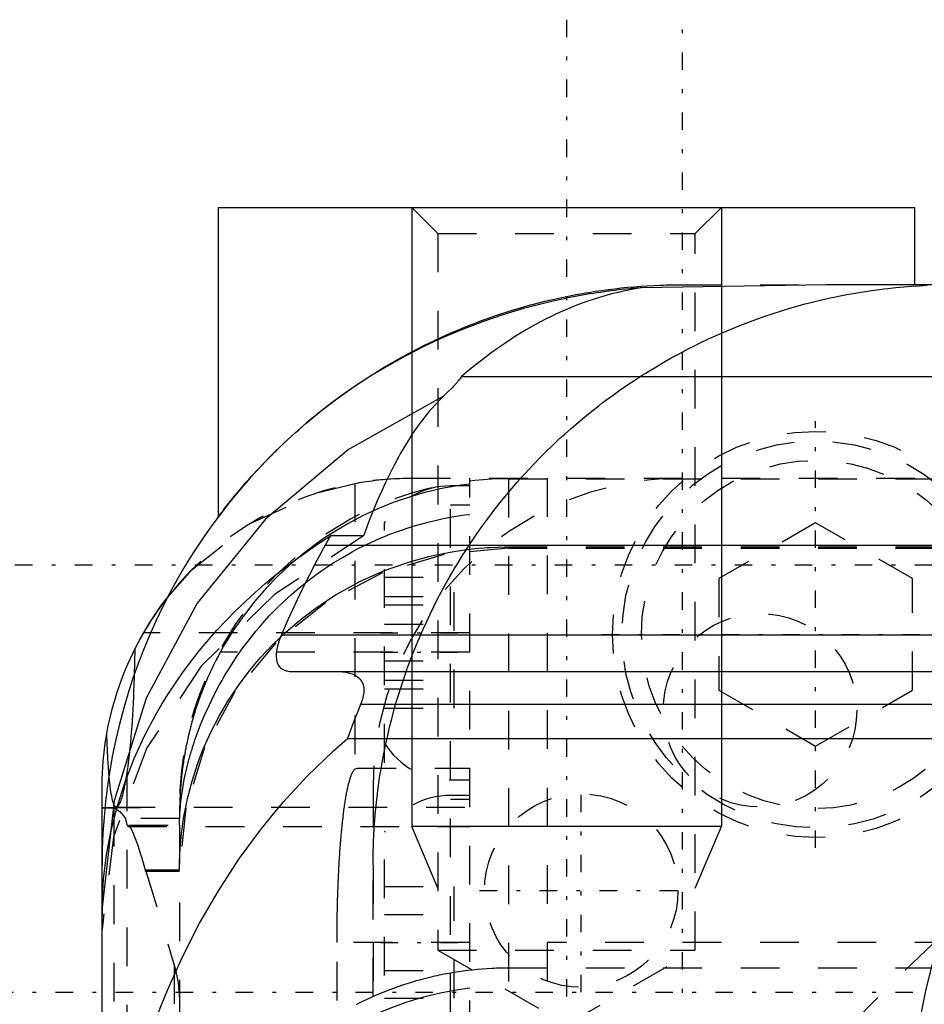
# Model space of a CAD drawing. Extents: x -128 to 128, y -5 to 816.
# Tile 17 of 24: x -59 to -36, y 716 to 742. Entities that reach past the tile are written whole.
import ezdxf

# ---------------------------------------------------------------- set-up
doc = ezdxf.new("R2010")
doc.units = 0
doc.linetypes.add('CENTER', pattern=[1.5, 0.45, -0.5, 0.05, -0.5])
doc.linetypes.add('DASHED', pattern=[2, 1, -1])
for name, color, linetype in [('AM_0', 7, 'CONTINUOUS'), ('AM_10', 7, 'CONTINUOUS'), ('AM_3', 7, 'DASHED'), ('AM_7', 7, 'CENTER')]:
    doc.layers.add(name, color=color, linetype=linetype)

msp = doc.modelspace()

# ---------------------------------------------------------------- linework, layer by layer
at = {"layer": 'AM_0', "color": 7, "linetype": 'CONTINUOUS'}
for p, q in [((-54, 737), (-54, 729)), ((-54, 737), (-36, 737)), ((-36, 735), (-36, 737)), ((-38.292, 735), (-43.05, 734.922)), ((-25.135, 735), (-38.292, 735)), ((-47.71, 732.63), (-28.466, 732.63)), ((-51.096, 728.506), (-51.233, 728.264)), ((-50.246, 728.506), (-51.096, 728.506)), ((-51.233, 728.264), (51.233, 728.264)), ((-52.368, 725.947), (52.368, 725.947)), ((-56.157, 725.574), (-56.17, 724.92)), ((-52.057, 725), (52.057, 725)), ((-50.319, 724.155), (50.319, 724.155)), ((-50.657, 723.271), (-31.856, 723.271)), ((-57, 718.717), (-57, 722)), ((-57, 600), (-57, 720))]:
    msp.add_line(p, q, dxfattribs=at)
msp.add_lwpolyline([(-48.176, 732.122), (-50.629, 730.745), (-52.776, 728.94), (-54.541, 726.772), (-55.861, 724.317), (-56.69, 721.662), (-56.998, 718.901)], dxfattribs=at)
for points in [[(-43.05, 734.922, 0), (-43.096, 734.919, 0), (-43.189, 734.911, 0), (-43.281, 734.903, 0), (-43.327, 734.899, 0), (-43.374, 734.894, 0), (-43.467, 734.885, 0), (-43.56, 734.875, 0), (-43.653, 734.864, 0), (-43.746, 734.853, 0), (-43.839, 734.842, 0), (-43.886, 734.836, 0), (-43.933, 734.83, 0), (-44.026, 734.817, 0), (-44.119, 734.803, 0), (-44.213, 734.79, 0), (-44.306, 734.775, 0), (-44.399, 734.76, 0), (-44.446, 734.752, 0), (-44.493, 734.744, 0), (-44.586, 734.728, 0), (-44.679, 734.711, 0), (-44.726, 734.703, 0), (-44.773, 734.694, 0), (-44.866, 734.676, 0), (-44.959, 734.658, 0), (-45.005, 734.648, 0), (-45.052, 734.639, 0), (-45.145, 734.619, 0), (-45.237, 734.599, 0), (-45.56, 734.524, 0), (-46.109, 734.381, 0), (-46.647, 734.219, 0), (-47.175, 734.039, 0), (-47.689, 733.844, 0), (-47.94, 733.74, 0), (-48.187, 733.633, 0), (-48.671, 733.409, 0), (-49.137, 733.172, 0), (-49.586, 732.924, 0), (-50.016, 732.667, 0), (-50.427, 732.401, 0), (-50.626, 732.266, 0), (-50.819, 732.13, 0), (-51.19, 731.853, 0), (-51.541, 731.574, 0), (-51.708, 731.435, 0)], [(-43.05, 734.922, 0), (-43.182, 734.902, 0), (-43.446, 734.853, 0), (-43.709, 734.794, 0), (-43.841, 734.761, 0), (-43.973, 734.725, 0), (-44.235, 734.647, 0), (-44.497, 734.559, 0), (-44.759, 734.46, 0), (-45.02, 734.353, 0), (-45.281, 734.235, 0), (-45.41, 734.172, 0), (-45.54, 734.107, 0), (-45.799, 733.97, 0), (-46.057, 733.823, 0), (-46.315, 733.666, 0), (-46.571, 733.5, 0), (-46.826, 733.323, 0), (-46.953, 733.232, 0), (-47.08, 733.137, 0), (-47.333, 732.942, 0), (-47.585, 732.736, 0), (-47.71, 732.63, 0)], [(-47.71, 732.63, 0), (-47.718, 732.618, 0), (-47.734, 732.595, 0), (-47.752, 732.571, 0), (-47.761, 732.558, 0), (-47.771, 732.546, 0), (-47.791, 732.521, 0), (-47.813, 732.495, 0), (-47.836, 732.468, 0), (-47.86, 732.441, 0), (-47.885, 732.413, 0), (-47.898, 732.399, 0), (-47.911, 732.385, 0), (-47.939, 732.356, 0), (-47.967, 732.327, 0), (-48.075, 732.219, 0), (-48.176, 732.122, 0)], [(-48.176, 732.122, 0), (-48.242, 732.058, 0), (-48.372, 731.925, 0), (-48.5, 731.782, 0), (-48.563, 731.708, 0), (-48.626, 731.631, 0), (-48.75, 731.471, 0), (-48.873, 731.303, 0), (-48.993, 731.125, 0), (-49.112, 730.94, 0), (-49.229, 730.745, 0), (-49.286, 730.645, 0), (-49.344, 730.543, 0), (-49.457, 730.333, 0), (-49.568, 730.114, 0), (-49.677, 729.888, 0), (-49.784, 729.654, 0), (-49.89, 729.412, 0), (-49.942, 729.289, 0), (-49.994, 729.163, 0), (-50.096, 728.906, 0), (-50.196, 728.642, 0), (-50.246, 728.506, 0)], [(-57, 718.717, 0), (-56.996, 719.016, 0), (-56.959, 719.632, 0), (-56.882, 720.262, 0), (-56.828, 720.58, 0), (-56.763, 720.898, 0), (-56.604, 721.531, 0), (-56.406, 722.151, 0), (-56.173, 722.752, 0), (-55.912, 723.324, 0), (-55.621, 723.877, 0), (-55.459, 724.156, 0), (-55.286, 724.436, 0), (-54.906, 724.993, 0), (-54.487, 725.541, 0), (-54.033, 726.07, 0), (-53.551, 726.574, 0), (-53.048, 727.046, 0), (-52.792, 727.269, 0), (-52.535, 727.482, 0), (-51.992, 727.9, 0), (-51.404, 728.309, 0), (-51.096, 728.506, 0)], [(-51.233, 728.264, 0), (-51.449, 727.874, 0), (-51.84, 727.111, 0), (-52.199, 726.339, 0), (-52.368, 725.947, 0)], [(-56.157, 725.574, 0), (-56.035, 725.809, 0), (-55.767, 726.268, 0), (-55.469, 726.707, 0), (-55.309, 726.919, 0)], [(-56.878, 723.391, 0), (-56.866, 723.459, 0), (-56.839, 723.597, 0), (-56.809, 723.739, 0), (-56.792, 723.81, 0), (-56.775, 723.883, 0), (-56.739, 724.028, 0), (-56.699, 724.175, 0), (-56.656, 724.322, 0), (-56.609, 724.47, 0), (-56.56, 724.617, 0), (-56.534, 724.69, 0), (-56.508, 724.763, 0), (-56.453, 724.908, 0), (-56.395, 725.051, 0), (-56.334, 725.196, 0), (-56.269, 725.342, 0), (-56.199, 725.488, 0), (-56.163, 725.562, 0), (-56.127, 725.635, 0), (-56.05, 725.781, 0), (-55.97, 725.927, 0), (-55.928, 726, 0)], [(-52.368, 725.947, 0), (-52.388, 725.898, 0), (-52.424, 725.803, 0), (-52.452, 725.711, 0), (-52.464, 725.667, 0), (-52.475, 725.624, 0), (-52.491, 725.541, 0), (-52.499, 725.463, 0), (-52.501, 725.39, 0), (-52.496, 725.323, 0), (-52.484, 725.263, 0), (-52.475, 725.235, 0), (-52.465, 725.209, 0), (-52.44, 725.161, 0), (-52.407, 725.119, 0), (-52.369, 725.084, 0), (-52.324, 725.056, 0), (-52.274, 725.033, 0), (-52.247, 725.024, 0), (-52.218, 725.017, 0), (-52.158, 725.006, 0), (-52.092, 725.001, 0), (-52.057, 725, 0)], [(-50.906, 725, 0), (-50.866, 724.999, 0), (-50.788, 724.995, 0), (-50.712, 724.986, 0), (-50.676, 724.98, 0), (-50.64, 724.972, 0), (-50.572, 724.954, 0), (-50.508, 724.93, 0), (-50.45, 724.9, 0), (-50.397, 724.865, 0), (-50.35, 724.824, 0), (-50.33, 724.801, 0), (-50.327, 724.797, 0), (-50.32, 724.789, 0), (-50.314, 724.781, 0), (-50.311, 724.777, 0), (-50.308, 724.773, 0), (-50.303, 724.764, 0), (-50.297, 724.756, 0), (-50.292, 724.747, 0), (-50.287, 724.738, 0), (-50.282, 724.729, 0), (-50.28, 724.724, 0), (-50.277, 724.72, 0), (-50.273, 724.71, 0), (-50.269, 724.701, 0), (-50.265, 724.691, 0), (-50.261, 724.681, 0), (-50.258, 724.671, 0), (-50.256, 724.665, 0), (-50.255, 724.66, 0), (-50.252, 724.65, 0), (-50.249, 724.639, 0), (-50.246, 724.628, 0), (-50.244, 724.617, 0), (-50.242, 724.606, 0), (-50.241, 724.6, 0), (-50.24, 724.595, 0), (-50.239, 724.583, 0), (-50.238, 724.571, 0), (-50.237, 724.56, 0), (-50.236, 724.548, 0), (-50.236, 724.535, 0), (-50.235, 724.529, 0), (-50.235, 724.523, 0), (-50.235, 724.511, 0), (-50.236, 724.498, 0), (-50.236, 724.486, 0), (-50.237, 724.473, 0), (-50.238, 724.46, 0), (-50.239, 724.453, 0), (-50.24, 724.447, 0), (-50.241, 724.434, 0), (-50.243, 724.421, 0), (-50.244, 724.414, 0), (-50.245, 724.407, 0), (-50.247, 724.394, 0), (-50.25, 724.38, 0), (-50.251, 724.373, 0), (-50.253, 724.366, 0), (-50.256, 724.353, 0), (-50.259, 724.339, 0), (-50.262, 724.325, 0), (-50.266, 724.31, 0), (-50.27, 724.296, 0), (-50.272, 724.289, 0), (-50.274, 724.282, 0), (-50.279, 724.267, 0), (-50.283, 724.253, 0), (-50.288, 724.238, 0), (-50.293, 724.223, 0), (-50.299, 724.208, 0), (-50.302, 724.2, 0), (-50.304, 724.193, 0), (-50.31, 724.178, 0), (-50.316, 724.162, 0), (-50.319, 724.155, 0)], [(-50.319, 724.155, 0), (-50.378, 724.009, 0), (-50.493, 723.715, 0), (-50.604, 723.419, 0), (-50.657, 723.271, 0)], [(-57, 722, 0), (-56.997, 722.223, 0), (-56.971, 722.682, 0), (-56.917, 723.153, 0), (-56.878, 723.391, 0)], [(-57, 708.012, 0), (-56.996, 708.463, 0), (-56.962, 709.391, 0), (-56.89, 710.341, 0), (-56.84, 710.822, 0), (-56.779, 711.304, 0), (-56.627, 712.267, 0), (-56.434, 713.22, 0), (-56.203, 714.153, 0), (-55.938, 715.055, 0), (-55.642, 715.917, 0), (-55.481, 716.34, 0), (-55.307, 716.768, 0), (-54.919, 717.632, 0), (-54.48, 718.494, 0), (-53.992, 719.337, 0), (-53.463, 720.149, 0), (-52.9, 720.917, 0), (-52.609, 721.281, 0), (-52.313, 721.63, 0), (-51.698, 722.298, 0), (-51.019, 722.953, 0), (-50.657, 723.271, 0)], [(-56.819, 722.32, 0), (-56.821, 722.345, 0), (-56.825, 722.396, 0), (-56.829, 722.448, 0), (-56.831, 722.474, 0), (-56.833, 722.501, 0), (-56.837, 722.555, 0), (-56.841, 722.61, 0), (-56.844, 722.666, 0), (-56.848, 722.723, 0), (-56.851, 722.781, 0), (-56.853, 722.81, 0), (-56.854, 722.839, 0), (-56.857, 722.899, 0), (-56.86, 722.96, 0), (-56.863, 723.023, 0), (-56.866, 723.087, 0), (-56.869, 723.152, 0), (-56.87, 723.185, 0), (-56.872, 723.219, 0), (-56.874, 723.286, 0), (-56.877, 723.356, 0), (-56.878, 723.391, 0)], [(-31.856, 723.271, 0), (-32.07, 723.081, 0), (-32.484, 722.687, 0), (-32.878, 722.274, 0), (-33.068, 722.06, 0), (-33.252, 721.842, 0), (-33.605, 721.393, 0), (-33.937, 720.928, 0), (-34.246, 720.447, 0), (-34.531, 719.952, 0), (-34.793, 719.445, 0), (-34.915, 719.186, 0), (-35.031, 718.925, 0), (-35.243, 718.395, 0), (-35.43, 717.855, 0), (-35.591, 717.307, 0), (-35.726, 716.751, 0), (-35.834, 716.19, 0), (-35.878, 715.908, 0), (-35.915, 715.625, 0), (-35.969, 715.056, 0), (-35.997, 714.486, 0), (-36, 714.2, 0)]]:
    msp.add_polyline3d(points, dxfattribs=at)
for centre, radius, start, end in [((-42, 720), 15, 130.3318, 180), ((-49, 722), 8, 142.0546, 150)]:
    msp.add_arc(centre, radius, start, end, dxfattribs=at)
at = {"layer": 'AM_10', "color": 7, "linetype": 'CONTINUOUS'}
for p, q in [((-49, 737), (-49, 721)), ((-41, 737), (-41, 721)), ((-41, 721), (-49, 721)), ((-48.324, 719.4), (-49, 721)), ((-41.677, 719.4), (-41, 721))]:
    msp.add_line(p, q, dxfattribs=at)
at = {"layer": 'AM_3', "color": 6, "linetype": 'DASHED'}
for p, q in [((-49, 737), (-48.324, 736.323)), ((-41.677, 736.323), (-41, 737)), ((-48.324, 736.323), (-48.324, 717.8)), ((-48.324, 736.323), (-41.677, 736.323)), ((-41.677, 717.8), (-41.677, 736.323)), ((-42, 735), (-38.292, 735)), ((-49, 730), (49, 730)), ((-47.5, 707.5), (-47.5, 730)), ((-46.5, 729.986), (46.5, 729.986)), ((-46.5, 729.986), (-46.5, 630.014)), ((-45.5, 730), (-45.5, 630)), ((-50.468, 729.864), (-50.468, 722.479)), ((-47.5, 729.8), (-48, 729.8)), ((-48, 708.2), (-48, 729.8)), ((-47.5, 729.3), (-48, 729.3)), ((-49.7, 722.646), (-49.7, 728.854)), ((-38.565, 728.847), (-41.065, 727.403)), ((-36.065, 727.403), (-38.565, 728.847)), ((-49.7, 728.494), (-49.564, 728.549)), ((-46.5, 728.223), (-35.5, 728.223)), ((-46.5, 728.19), (-35.5, 728.19)), ((-49.7, 727.443), (-47.9, 727.443)), ((-47.9, 724.057), (-47.9, 727.443)), ((-41.065, 727.403), (-41.065, 724.517)), ((-36.065, 724.517), (-36.065, 727.403)), ((-49.7, 726.943), (-47.9, 726.943)), ((-49.7, 726.722), (-47.9, 726.722)), ((-49.7, 726.222), (-47.9, 726.222)), ((-47.5, 726), (-55.928, 726)), ((-47.5, 725.5), (-53.947, 725.5)), ((-49.7, 725.278), (-47.9, 725.278)), ((-49.7, 724.778), (-47.9, 724.778)), ((-49.7, 724.557), (-47.9, 724.557)), ((-41.065, 724.517), (-38.565, 723.073)), ((-38.565, 723.073), (-36.065, 724.517)), ((-49.7, 724.057), (-47.9, 724.057)), ((-56.361, 722.39), (-56.396, 722.179)), ((-56.361, 722.39), (-56.361, 637.61)), ((-50.399, 722.5), (-47.5, 722.5)), ((-50, 722), (-50, 638)), ((-48, 722.2), (-47.5, 722.2)), ((-47.5, 721.8), (-48, 721.8)), ((-56.63, 721.5), (-47.5, 721.5)), ((-48, 721.7), (-47.5, 721.7)), ((-57, 721.486), (-55, 721.486)), ((-57, 721.476), (-56.696, 721.476)), ((-56.696, 721.476), (-56.696, 638.524)), ((-55, 721.486), (-55, 721.202)), ((-55, 721.202), (-56.394, 721.202)), ((-56.324, 721), (-47.5, 721)), ((-56.296, 721.032), (-55, 721.032)), ((-55, 721.032), (-55, 638.968)), ((-49.7, 715.146), (-49.7, 720.854)), ((-50, 712.59), (-50, 720)), ((-55.875, 719.846), (-55.874, 719.878)), ((-55.875, 719.846), (-55, 719.846)), ((-55.874, 719.878), (-55, 719.878)), ((-55.874, 719.878), (-55.137, 717.414)), ((-49.7, 719.443), (-47.9, 719.443)), ((-47.9, 716.557), (-47.9, 719.443)), ((-56.998, 718.901), (-57, 718.678)), ((-49.7, 718.722), (-47.9, 718.722)), ((-50.93, 712.5), (-50.93, 718)), ((-47.5, 718), (-50.93, 718)), ((-31, 718), (-45.5, 718)), ((-48.324, 717.8), (-41.677, 717.8)), ((-48.324, 717.8), (-45, 715.881)), ((-45, 715.881), (-41.677, 717.8)), ((-55.137, 717.414), (-55.137, 642.586)), ((-49.7, 717.278), (-47.9, 717.278)), ((-46.5, 717.346), (-35.5, 717.346)), ((-49.7, 716.557), (-47.9, 716.557))]:
    msp.add_line(p, q, dxfattribs=at)
for points in [[(-50.246, 728.506), (-52.547, 726.993), (-54.437, 725.142), (-55.842, 723.026), (-56.708, 720.727), (-57, 718.335)], [(-46.5, 728.19), (-48.158, 728.029), (-49.753, 727.555), (-51.222, 726.783), (-52.51, 725.746), (-53.567, 724.481), (-54.353, 723.039), (-54.837, 721.474), (-55, 719.846)]]:
    msp.add_lwpolyline(points, dxfattribs=at)
for points in [[(-54, 729, 0), (-54, 729.001, 0), (-53.997, 729.005, 0), (-53.991, 729.013, 0), (-53.986, 729.018, 0), (-53.982, 729.025, 0), (-53.969, 729.041, 0), (-53.955, 729.06, 0), (-53.937, 729.084, 0), (-53.916, 729.111, 0), (-53.892, 729.142, 0), (-53.879, 729.159, 0), (-53.865, 729.177, 0), (-53.836, 729.215, 0), (-53.804, 729.256, 0), (-53.769, 729.3, 0), (-53.731, 729.348, 0), (-53.691, 729.399, 0), (-53.669, 729.425, 0), (-53.647, 729.452, 0), (-53.602, 729.508, 0), (-53.553, 729.567, 0), (-53.528, 729.597, 0), (-53.502, 729.628, 0), (-53.449, 729.691, 0), (-53.393, 729.757, 0), (-53.364, 729.791, 0), (-53.335, 729.825, 0), (-53.274, 729.895, 0), (-53.211, 729.966, 0), (-53.145, 730.039, 0), (-53.078, 730.114, 0), (-53.008, 730.19, 0), (-52.972, 730.228, 0), (-52.935, 730.267, 0), (-52.861, 730.346, 0), (-52.785, 730.425, 0), (-52.706, 730.506, 0), (-52.626, 730.587, 0), (-52.544, 730.669, 0), (-52.502, 730.71, 0), (-52.46, 730.751, 0), (-52.374, 730.834, 0), (-52.286, 730.918, 0), (-52.197, 731.001, 0), (-52.106, 731.085, 0), (-52.014, 731.168, 0), (-51.967, 731.21, 0), (-51.92, 731.252, 0), (-51.825, 731.335, 0), (-51.728, 731.418, 0), (-51.631, 731.5, 0), (-51.532, 731.582, 0), (-51.432, 731.664, 0), (-51.381, 731.704, 0), (-51.33, 731.745, 0), (-51.225, 731.828, 0), (-51.119, 731.91, 0), (-51.01, 731.993, 0), (-50.898, 732.076, 0), (-50.785, 732.158, 0), (-50.727, 732.2, 0), (-50.669, 732.241, 0), (-50.551, 732.324, 0), (-50.431, 732.406, 0), (-50.37, 732.448, 0), (-50.309, 732.489, 0), (-50.184, 732.571, 0), (-50.058, 732.652, 0), (-49.994, 732.692, 0), (-49.929, 732.733, 0), (-49.799, 732.813, 0), (-49.667, 732.893, 0), (-49.532, 732.972, 0), (-49.396, 733.05, 0), (-49.259, 733.127, 0), (-49.189, 733.165, 0), (-49.119, 733.203, 0), (-48.978, 733.278, 0), (-48.835, 733.352, 0), (-48.69, 733.425, 0), (-48.544, 733.497, 0), (-48.397, 733.568, 0), (-48.322, 733.602, 0), (-48.248, 733.637, 0), (-48.097, 733.705, 0), (-47.946, 733.771, 0), (-47.793, 733.836, 0), (-47.639, 733.9, 0), (-47.484, 733.962, 0), (-47.406, 733.992, 0), (-47.327, 734.022, 0), (-47.17, 734.081, 0), (-47.012, 734.138, 0), (-46.853, 734.193, 0), (-46.694, 734.247, 0), (-46.534, 734.299, 0), (-46.453, 734.324, 0), (-46.373, 734.348, 0), (-46.211, 734.397, 0), (-46.05, 734.443, 0), (-45.888, 734.487, 0), (-45.726, 734.53, 0), (-45.563, 734.571, 0), (-45.482, 734.59, 0), (-45.401, 734.609, 0), (-45.239, 734.646, 0), (-45.077, 734.681, 0), (-44.996, 734.698, 0), (-44.915, 734.714, 0), (-44.752, 734.745, 0), (-44.587, 734.775, 0), (-44.505, 734.789, 0), (-44.422, 734.803, 0), (-44.256, 734.829, 0), (-44.09, 734.854, 0), (-43.922, 734.876, 0), (-43.755, 734.897, 0), (-43.587, 734.916, 0), (-43.503, 734.925, 0), (-43.419, 734.933, 0), (-43.25, 734.948, 0), (-43.082, 734.961, 0), (-42.914, 734.972, 0), (-42.747, 734.981, 0), (-42.58, 734.989, 0), (-42.496, 734.992, 0), (-42.413, 734.994, 0), (-42.247, 734.998, 0), (-42.082, 735, 0), (-42, 735, 0)], [(-50, 720, 0), (-50, 720.106, 0), (-49.997, 720.32, 0), (-49.991, 720.534, 0), (-49.986, 720.641, 0), (-49.981, 720.748, 0), (-49.969, 720.964, 0), (-49.954, 721.18, 0), (-49.935, 721.396, 0), (-49.913, 721.613, 0), (-49.888, 721.83, 0), (-49.874, 721.939, 0), (-49.86, 722.048, 0), (-49.828, 722.265, 0), (-49.793, 722.482, 0), (-49.755, 722.699, 0), (-49.714, 722.916, 0), (-49.669, 723.132, 0), (-49.646, 723.241, 0), (-49.621, 723.349, 0), (-49.57, 723.564, 0), (-49.516, 723.779, 0), (-49.488, 723.886, 0), (-49.459, 723.993, 0), (-49.398, 724.207, 0), (-49.334, 724.42, 0), (-49.301, 724.526, 0), (-49.267, 724.631, 0), (-49.197, 724.842, 0), (-49.124, 725.052, 0), (-49.047, 725.26, 0), (-48.968, 725.467, 0), (-48.886, 725.673, 0), (-48.844, 725.775, 0), (-48.801, 725.877, 0), (-48.712, 726.08, 0), (-48.621, 726.282, 0), (-48.527, 726.482, 0), (-48.43, 726.68, 0), (-48.331, 726.877, 0), (-48.28, 726.974, 0), (-48.229, 727.071, 0), (-48.124, 727.264, 0), (-48.016, 727.455, 0), (-47.906, 727.644, 0), (-47.793, 727.831, 0), (-47.678, 728.016, 0), (-47.62, 728.108, 0), (-47.561, 728.199, 0), (-47.441, 728.379, 0), (-47.319, 728.558, 0), (-47.195, 728.733, 0), (-47.069, 728.907, 0), (-46.941, 729.078, 0), (-46.876, 729.162, 0), (-46.811, 729.246, 0), (-46.679, 729.412, 0), (-46.546, 729.576, 0), (-46.411, 729.737, 0), (-46.274, 729.895, 0), (-46.134, 730.051, 0), (-46.063, 730.13, 0), (-45.991, 730.208, 0), (-45.843, 730.365, 0), (-45.691, 730.522, 0), (-45.613, 730.6, 0), (-45.535, 730.678, 0), (-45.375, 730.833, 0), (-45.212, 730.987, 0), (-45.129, 731.064, 0), (-45.045, 731.14, 0), (-44.875, 731.291, 0), (-44.702, 731.44, 0), (-44.526, 731.587, 0), (-44.348, 731.731, 0), (-44.167, 731.873, 0), (-44.076, 731.943, 0), (-43.984, 732.012, 0), (-43.799, 732.148, 0), (-43.613, 732.281, 0), (-43.426, 732.41, 0), (-43.238, 732.536, 0), (-43.049, 732.658, 0), (-42.954, 732.717, 0), (-42.859, 732.776, 0), (-42.67, 732.89, 0), (-42.482, 733.001, 0), (-42.294, 733.107, 0), (-42.107, 733.209, 0), (-41.918, 733.309, 0), (-41.823, 733.359, 0), (-41.726, 733.407, 0), (-41.532, 733.503, 0), (-41.335, 733.597, 0), (-41.135, 733.688, 0), (-40.934, 733.777, 0), (-40.73, 733.863, 0), (-40.627, 733.904, 0), (-40.524, 733.946, 0), (-40.317, 734.026, 0), (-40.108, 734.104, 0), (-39.898, 734.178, 0), (-39.686, 734.249, 0), (-39.474, 734.317, 0), (-39.367, 734.35, 0), (-39.26, 734.382, 0), (-39.046, 734.444, 0), (-38.832, 734.502, 0), (-38.725, 734.53, 0), (-38.617, 734.557, 0), (-38.403, 734.609, 0), (-38.188, 734.657, 0), (-38.081, 734.68, 0), (-37.973, 734.702, 0), (-37.759, 734.744, 0), (-37.546, 734.782, 0), (-37.333, 734.817, 0), (-37.121, 734.849, 0), (-36.911, 734.878, 0), (-36.806, 734.891, 0), (-36.701, 734.903, 0), (-36.494, 734.925, 0), (-36.287, 734.945, 0), (-36.083, 734.961, 0), (-35.881, 734.974, 0), (-35.681, 734.985, 0)], [(-50.468, 729.864, 0), (-50.457, 729.866, 0), (-50.428, 729.872, 0), (-50.392, 729.878, 0), (-50.371, 729.882, 0), (-50.349, 729.886, 0), (-50.298, 729.894, 0), (-50.24, 729.903, 0), (-50.175, 729.913, 0), (-50.102, 729.924, 0), (-50.024, 729.934, 0), (-49.982, 729.94, 0), (-49.938, 729.945, 0), (-49.847, 729.955, 0), (-49.75, 729.965, 0), (-49.648, 729.974, 0), (-49.542, 729.982, 0), (-49.431, 729.988, 0), (-49.374, 729.991, 0), (-49.316, 729.994, 0), (-49.195, 729.998, 0), (-49.067, 730, 0), (-49, 730, 0)], [(-55.309, 726.919, 0), (-54.671, 727.643, 0), (-53.158, 728.835, 0), (-51.404, 729.63, 0), (-50.468, 729.864, 0)], [(-47.5, 729.847, 0), (-47.726, 729.817, 0), (-48.178, 729.739, 0), (-48.624, 729.636, 0), (-48.844, 729.576, 0), (-49.06, 729.511, 0), (-49.477, 729.367, 0), (-49.873, 729.208, 0), (-50.269, 729.024, 0), (-50.666, 728.814, 0), (-51.058, 728.58, 0), (-51.25, 728.454, 0), (-51.439, 728.323, 0), (-51.803, 728.048, 0), (-52.145, 727.759, 0), (-52.461, 727.463, 0), (-52.759, 727.155, 0), (-53.05, 726.82, 0), (-53.192, 726.644, 0), (-53.33, 726.463, 0), (-53.593, 726.087, 0), (-53.835, 725.698, 0), (-53.947, 725.5, 0)], [(-49.564, 728.549, 0), (-49.368, 728.622, 0), (-48.961, 728.758, 0), (-48.539, 728.875, 0), (-48.324, 728.925, 0)], [(-48.324, 728.925, 0), (-48.187, 728.954, 0), (-47.912, 729.006, 0), (-47.637, 729.048, 0), (-47.5, 729.065, 0)], [(-53.44, 725.5, 0), (-53.359, 725.613, 0), (-53.194, 725.834, 0), (-53.023, 726.047, 0), (-52.936, 726.151, 0), (-52.848, 726.252, 0), (-52.67, 726.447, 0), (-52.49, 726.633, 0), (-52.305, 726.813, 0), (-52.109, 726.992, 0), (-51.904, 727.168, 0), (-51.799, 727.254, 0), (-51.691, 727.34, 0), (-51.47, 727.506, 0), (-51.243, 727.665, 0), (-51.011, 727.817, 0), (-50.775, 727.961, 0), (-50.536, 728.097, 0), (-50.416, 728.161, 0), (-50.296, 728.222, 0), (-50.056, 728.338, 0), (-49.818, 728.445, 0), (-49.7, 728.494, 0)], [(-48.324, 728.029, 0), (-48.187, 728.057, 0), (-47.913, 728.107, 0), (-47.638, 728.148, 0), (-47.5, 728.166, 0)], [(-47.5, 728.166, 0), (-47.425, 728.174, 0), (-47.274, 728.189, 0), (-47.124, 728.201, 0), (-47.048, 728.206, 0)], [(-47.048, 728.206, 0), (-46.957, 728.211, 0), (-46.774, 728.219, 0), (-46.591, 728.223, 0), (-46.5, 728.223, 0)], [(-49.7, 727.61, 0), (-49.476, 727.695, 0), (-49.021, 727.848, 0), (-48.558, 727.975, 0), (-48.324, 728.029, 0)], [(-54.838, 721.5, 0), (-54.789, 721.724, 0), (-54.674, 722.169, 0), (-54.533, 722.606, 0), (-54.454, 722.822, 0), (-54.368, 723.035, 0), (-54.18, 723.455, 0), (-53.968, 723.863, 0), (-53.734, 724.26, 0), (-53.478, 724.644, 0), (-53.201, 725.013, 0), (-53.055, 725.192, 0), (-52.903, 725.366, 0), (-52.587, 725.703, 0), (-52.252, 726.023, 0), (-51.899, 726.324, 0), (-51.53, 726.605, 0), (-51.146, 726.866, 0), (-50.949, 726.989, 0), (-50.748, 727.106, 0), (-50.338, 727.325, 0), (-49.915, 727.52, 0), (-49.7, 727.61, 0)], [(-53.947, 725.5, 0), (-53.96, 725.476, 0), (-53.986, 725.428, 0), (-54.012, 725.38, 0), (-54.025, 725.355, 0), (-54.037, 725.331, 0), (-54.062, 725.283, 0), (-54.087, 725.234, 0), (-54.111, 725.185, 0), (-54.136, 725.136, 0), (-54.159, 725.087, 0), (-54.171, 725.063, 0), (-54.183, 725.038, 0), (-54.206, 724.989, 0), (-54.228, 724.939, 0), (-54.251, 724.89, 0), (-54.273, 724.84, 0), (-54.294, 724.79, 0), (-54.305, 724.766, 0), (-54.315, 724.741, 0), (-54.336, 724.691, 0), (-54.357, 724.641, 0), (-54.367, 724.616, 0), (-54.377, 724.591, 0), (-54.397, 724.542, 0), (-54.416, 724.492, 0), (-54.426, 724.467, 0), (-54.435, 724.442, 0), (-54.454, 724.392, 0), (-54.472, 724.343, 0), (-54.49, 724.293, 0), (-54.508, 724.243, 0), (-54.525, 724.194, 0), (-54.534, 724.169, 0), (-54.542, 724.144, 0), (-54.559, 724.095, 0), (-54.575, 724.045, 0), (-54.591, 723.996, 0), (-54.606, 723.946, 0), (-54.621, 723.897, 0), (-54.629, 723.873, 0), (-54.636, 723.848, 0), (-54.65, 723.799, 0), (-54.664, 723.751, 0), (-54.678, 723.702, 0), (-54.691, 723.654, 0), (-54.704, 723.606, 0), (-54.71, 723.582, 0), (-54.716, 723.558, 0), (-54.728, 723.511, 0), (-54.74, 723.463, 0), (-54.752, 723.416, 0), (-54.763, 723.369, 0), (-54.774, 723.323, 0), (-54.779, 723.299, 0), (-54.784, 723.276, 0), (-54.794, 723.23, 0), (-54.804, 723.184, 0), (-54.814, 723.139, 0), (-54.823, 723.094, 0), (-54.832, 723.049, 0), (-54.836, 723.026, 0), (-54.84, 723.004, 0), (-54.849, 722.96, 0), (-54.857, 722.916, 0), (-54.86, 722.894, 0), (-54.864, 722.872, 0), (-54.872, 722.828, 0), (-54.879, 722.785, 0), (-54.882, 722.764, 0), (-54.886, 722.743, 0), (-54.892, 722.7, 0), (-54.899, 722.658, 0), (-54.905, 722.616, 0), (-54.911, 722.575, 0), (-54.916, 722.534, 0), (-54.919, 722.513, 0), (-54.922, 722.493, 0), (-54.927, 722.453, 0), (-54.932, 722.413, 0), (-54.936, 722.374, 0), (-54.941, 722.335, 0), (-54.945, 722.297, 0), (-54.947, 722.278, 0), (-54.949, 722.259, 0), (-54.953, 722.221, 0), (-54.956, 722.184, 0), (-54.96, 722.148, 0), (-54.963, 722.112, 0), (-54.966, 722.076, 0), (-54.967, 722.059, 0), (-54.969, 722.041, 0), (-54.971, 722.007, 0), (-54.974, 721.973, 0), (-54.976, 721.939, 0), (-54.979, 721.906, 0), (-54.981, 721.874, 0), (-54.982, 721.858, 0), (-54.982, 721.842, 0), (-54.984, 721.811, 0), (-54.986, 721.78, 0), (-54.987, 721.749, 0), (-54.989, 721.72, 0), (-54.99, 721.69, 0), (-54.991, 721.676, 0), (-54.991, 721.662, 0), (-54.992, 721.633, 0), (-54.993, 721.606, 0), (-54.994, 721.592, 0), (-54.994, 721.579, 0), (-54.995, 721.552, 0), (-54.996, 721.526, 0), (-54.996, 721.514, 0), (-54.997, 721.501, 0), (-54.997, 721.476, 0), (-54.998, 721.452, 0), (-54.998, 721.429, 0), (-54.998, 721.406, 0), (-54.999, 721.383, 0), (-54.999, 721.372, 0), (-54.999, 721.362, 0), (-54.999, 721.34, 0), (-55, 721.32, 0), (-55, 721.3, 0), (-55, 721.281, 0), (-55, 721.262, 0), (-55, 721.253, 0), (-55, 721.244, 0), (-55, 721.227, 0), (-55, 721.21, 0), (-55, 721.202, 0)], [(-54.977, 721.496, 0), (-54.97, 721.565, 0), (-54.954, 721.714, 0), (-54.931, 721.879, 0), (-54.917, 721.967, 0), (-54.902, 722.058, 0), (-54.866, 722.251, 0), (-54.841, 722.369, 0), (-54.833, 722.403, 0), (-54.826, 722.438, 0), (-54.822, 722.455, 0), (-54.818, 722.473, 0), (-54.809, 722.508, 0), (-54.801, 722.544, 0), (-54.792, 722.58, 0), (-54.783, 722.616, 0), (-54.773, 722.653, 0), (-54.768, 722.671, 0), (-54.764, 722.69, 0), (-54.754, 722.727, 0), (-54.743, 722.764, 0), (-54.733, 722.802, 0), (-54.722, 722.84, 0), (-54.711, 722.879, 0), (-54.705, 722.898, 0), (-54.7, 722.917, 0), (-54.688, 722.956, 0), (-54.676, 722.995, 0), (-54.664, 723.035, 0), (-54.652, 723.074, 0), (-54.639, 723.114, 0), (-54.632, 723.134, 0), (-54.626, 723.154, 0), (-54.613, 723.194, 0), (-54.599, 723.234, 0), (-54.592, 723.254, 0), (-54.549, 723.376, 0), (-54.456, 723.623, 0), (-54.352, 723.874, 0), (-54.237, 724.128, 0), (-54.113, 724.382, 0), (-53.979, 724.635, 0), (-53.908, 724.761, 0), (-53.835, 724.887, 0), (-53.683, 725.135, 0), (-53.523, 725.379, 0), (-53.44, 725.5, 0)], [(-56.17, 724.92, 0), (-56.172, 724.836, 0), (-56.178, 724.671, 0), (-56.184, 724.507, 0), (-56.187, 724.426, 0), (-56.191, 724.346, 0), (-56.198, 724.187, 0), (-56.207, 724.031, 0), (-56.215, 723.878, 0), (-56.225, 723.728, 0), (-56.235, 723.581, 0), (-56.241, 723.509, 0), (-56.246, 723.437, 0), (-56.257, 723.298, 0), (-56.269, 723.162, 0), (-56.282, 723.031, 0), (-56.295, 722.904, 0), (-56.309, 722.781, 0), (-56.316, 722.721, 0), (-56.323, 722.663, 0), (-56.338, 722.55, 0), (-56.353, 722.442, 0), (-56.361, 722.39, 0)], [(-56.63, 721.5, 0), (-56.636, 721.501, 0), (-56.648, 721.505, 0), (-56.661, 721.515, 0), (-56.667, 721.522, 0), (-56.673, 721.53, 0), (-56.685, 721.55, 0), (-56.697, 721.575, 0), (-56.709, 721.606, 0), (-56.72, 721.642, 0), (-56.731, 721.683, 0), (-56.736, 721.706, 0), (-56.742, 721.729, 0), (-56.752, 721.781, 0), (-56.762, 721.837, 0), (-56.772, 721.899, 0), (-56.782, 721.965, 0), (-56.791, 722.037, 0), (-56.795, 722.074, 0), (-56.799, 722.112, 0), (-56.808, 722.192, 0), (-56.815, 722.277, 0), (-56.819, 722.32, 0)], [(-50.93, 718, 0), (-50.93, 718.031, 0), (-50.93, 718.092, 0), (-50.929, 718.153, 0), (-50.929, 718.184, 0), (-50.929, 718.215, 0), (-50.929, 718.276, 0), (-50.928, 718.337, 0), (-50.928, 718.399, 0), (-50.927, 718.46, 0), (-50.926, 718.521, 0), (-50.926, 718.551, 0), (-50.925, 718.582, 0), (-50.924, 718.643, 0), (-50.923, 718.703, 0), (-50.922, 718.764, 0), (-50.921, 718.824, 0), (-50.92, 718.885, 0), (-50.919, 718.915, 0), (-50.918, 718.945, 0), (-50.917, 719.005, 0), (-50.915, 719.064, 0), (-50.914, 719.094, 0), (-50.914, 719.124, 0), (-50.912, 719.183, 0), (-50.91, 719.243, 0), (-50.909, 719.272, 0), (-50.908, 719.301, 0), (-50.906, 719.36, 0), (-50.904, 719.419, 0), (-50.901, 719.477, 0), (-50.899, 719.535, 0), (-50.897, 719.592, 0), (-50.895, 719.621, 0), (-50.894, 719.649, 0), (-50.892, 719.706, 0), (-50.889, 719.763, 0), (-50.886, 719.819, 0), (-50.883, 719.875, 0), (-50.88, 719.931, 0), (-50.879, 719.959, 0), (-50.877, 719.986, 0), (-50.874, 720.041, 0), (-50.871, 720.096, 0), (-50.868, 720.15, 0), (-50.864, 720.204, 0), (-50.861, 720.257, 0), (-50.859, 720.284, 0), (-50.857, 720.31, 0), (-50.854, 720.362, 0), (-50.85, 720.414, 0), (-50.846, 720.466, 0), (-50.842, 720.517, 0), (-50.838, 720.568, 0), (-50.836, 720.593, 0), (-50.834, 720.618, 0), (-50.83, 720.668, 0), (-50.826, 720.717, 0), (-50.822, 720.766, 0), (-50.817, 720.814, 0), (-50.813, 720.861, 0), (-50.811, 720.885, 0), (-50.809, 720.909, 0), (-50.804, 720.955, 0), (-50.799, 721.001, 0), (-50.797, 721.024, 0), (-50.795, 721.047, 0), (-50.79, 721.092, 0), (-50.785, 721.136, 0), (-50.783, 721.158, 0), (-50.78, 721.18, 0), (-50.775, 721.223, 0), (-50.77, 721.265, 0), (-50.765, 721.307, 0), (-50.76, 721.349, 0), (-50.755, 721.389, 0), (-50.752, 721.41, 0), (-50.75, 721.429, 0), (-50.744, 721.469, 0), (-50.739, 721.508, 0), (-50.733, 721.546, 0), (-50.728, 721.583, 0), (-50.722, 721.62, 0), (-50.719, 721.638, 0), (-50.717, 721.656, 0), (-50.711, 721.692, 0), (-50.705, 721.727, 0), (-50.699, 721.761, 0), (-50.693, 721.794, 0), (-50.688, 721.827, 0), (-50.685, 721.843, 0), (-50.682, 721.859, 0), (-50.676, 721.89, 0), (-50.67, 721.92, 0), (-50.663, 721.95, 0), (-50.657, 721.979, 0), (-50.651, 722.007, 0), (-50.648, 722.021, 0), (-50.645, 722.035, 0), (-50.639, 722.062, 0), (-50.632, 722.088, 0), (-50.626, 722.113, 0), (-50.62, 722.138, 0), (-50.613, 722.161, 0), (-50.61, 722.173, 0), (-50.607, 722.184, 0), (-50.6, 722.207, 0), (-50.594, 722.228, 0), (-50.59, 722.238, 0), (-50.587, 722.249, 0), (-50.58, 722.269, 0), (-50.574, 722.288, 0), (-50.57, 722.297, 0), (-50.567, 722.306, 0), (-50.56, 722.323, 0), (-50.554, 722.34, 0), (-50.547, 722.356, 0), (-50.54, 722.371, 0), (-50.533, 722.385, 0), (-50.53, 722.392, 0), (-50.527, 722.398, 0), (-50.52, 722.411, 0), (-50.513, 722.423, 0), (-50.506, 722.434, 0), (-50.499, 722.444, 0), (-50.492, 722.453, 0), (-50.489, 722.457, 0), (-50.485, 722.461, 0), (-50.478, 722.469, 0), (-50.472, 722.476, 0), (-50.468, 722.479, 0)], [(-50.468, 722.479, 0), (-50.459, 722.485, 0), (-50.438, 722.495, 0), (-50.413, 722.499, 0), (-50.399, 722.5, 0)], [(-56.396, 722.179, 0), (-56.402, 722.146, 0), (-56.414, 722.081, 0), (-56.426, 722.019, 0), (-56.432, 721.989, 0), (-56.439, 721.96, 0), (-56.451, 721.904, 0), (-56.463, 721.852, 0), (-56.476, 721.804, 0), (-56.488, 721.759, 0), (-56.501, 721.717, 0), (-56.507, 721.698, 0), (-56.513, 721.679, 0), (-56.525, 721.645, 0), (-56.537, 721.614, 0), (-56.549, 721.587, 0), (-56.561, 721.564, 0), (-56.573, 721.544, 0), (-56.579, 721.536, 0), (-56.585, 721.528, 0), (-56.596, 721.516, 0), (-56.607, 721.507, 0), (-56.613, 721.504, 0)], [(-56.613, 721.504, 0), (-56.615, 721.503, 0), (-56.621, 721.501, 0), (-56.627, 721.5, 0), (-56.63, 721.5, 0)], [(-55, 721.032, 0), (-55, 721.038, 0), (-55, 721.05, 0), (-55, 721.064, 0), (-55, 721.072, 0), (-55, 721.08, 0), (-54.999, 721.098, 0), (-54.999, 721.117, 0), (-54.998, 721.138, 0), (-54.998, 721.16, 0), (-54.997, 721.185, 0), (-54.996, 721.197, 0), (-54.996, 721.211, 0), (-54.995, 721.238, 0), (-54.993, 721.267, 0), (-54.992, 721.298, 0), (-54.99, 721.331, 0), (-54.987, 721.365, 0), (-54.986, 721.382, 0), (-54.985, 721.4, 0), (-54.982, 721.438, 0), (-54.979, 721.476, 0), (-54.977, 721.496, 0)], [(-54.923, 721, 0), (-54.911, 721.084, 0), (-54.884, 721.251, 0), (-54.854, 721.417, 0), (-54.838, 721.5, 0)], [(-56.696, 721.476, 0), (-56.646, 721.456, 0), (-56.545, 721.385, 0), (-56.444, 721.273, 0), (-56.394, 721.202, 0)], [(-56.394, 721.202, 0), (-56.392, 721.191, 0), (-56.388, 721.17, 0), (-56.385, 721.15, 0), (-56.383, 721.141, 0), (-56.381, 721.131, 0), (-56.377, 721.114, 0), (-56.373, 721.098, 0), (-56.369, 721.083, 0), (-56.365, 721.069, 0), (-56.362, 721.057, 0), (-56.36, 721.051, 0), (-56.358, 721.045, 0), (-56.354, 721.035, 0), (-56.35, 721.027, 0), (-56.346, 721.019, 0), (-56.342, 721.013, 0), (-56.338, 721.008, 0), (-56.336, 721.006, 0), (-56.334, 721.004, 0), (-56.33, 721.001, 0), (-56.326, 721, 0), (-56.324, 721, 0)], [(-56.324, 721, 0), (-56.32, 721.001, 0), (-56.31, 721.008, 0), (-56.301, 721.023, 0), (-56.296, 721.032, 0)], [(-56.296, 721.032, 0), (-56.225, 720.886, 0), (-56.085, 720.531, 0), (-55.944, 720.094, 0), (-55.875, 719.846, 0)], [(-55, 719.878, 0), (-54.998, 720.066, 0), (-54.981, 720.44, 0), (-54.946, 720.814, 0), (-54.923, 721, 0)], [(-55.137, 717.414, 0), (-55.095, 717.261, 0), (-55.034, 716.956, 0), (-55.004, 716.651, 0), (-55, 716.498, 0)], [(-50.425, 716.399, 0), (-50.37, 716.427, 0), (-50.26, 716.482, 0), (-50.149, 716.535, 0), (-50.037, 716.586, 0), (-49.924, 716.636, 0), (-49.81, 716.685, 0), (-49.753, 716.708, 0), (-49.695, 716.731, 0), (-49.58, 716.777, 0), (-49.464, 716.82, 0), (-49.348, 716.862, 0), (-49.231, 716.902, 0), (-49.114, 716.94, 0), (-49.055, 716.959, 0), (-48.996, 716.977, 0), (-48.877, 717.012, 0), (-48.759, 717.045, 0), (-48.699, 717.061, 0), (-48.639, 717.076, 0), (-48.52, 717.106, 0), (-48.399, 717.134, 0), (-48.339, 717.148, 0), (-48.279, 717.16, 0), (-48.158, 717.185, 0), (-48.037, 717.208, 0), (-47.915, 717.229, 0), (-47.793, 717.248, 0), (-47.671, 717.266, 0), (-47.61, 717.274, 0), (-47.549, 717.282, 0), (-47.426, 717.296, 0), (-47.303, 717.309, 0), (-47.18, 717.319, 0), (-47.057, 717.328, 0), (-46.933, 717.335, 0), (-46.872, 717.338, 0), (-46.81, 717.34, 0), (-46.686, 717.344, 0), (-46.562, 717.346, 0), (-46.5, 717.346, 0)], [(-47.5, 716.815, 0), (-47.74, 716.783, 0), (-48.22, 716.698, 0), (-48.694, 716.584, 0), (-48.926, 716.518, 0), (-49.153, 716.447, 0), (-49.591, 716.288, 0), (-50.009, 716.11, 0), (-50.43, 715.903, 0), (-50.85, 715.667, 0), (-51.261, 715.404, 0), (-51.461, 715.263, 0), (-51.656, 715.118, 0), (-52.027, 714.815, 0), (-52.372, 714.501, 0), (-52.69, 714.177, 0), (-53.001, 713.826, 0), (-53.299, 713.447, 0), (-53.442, 713.25, 0), (-53.579, 713.048, 0), (-53.835, 712.634, 0), (-54.065, 712.212, 0), (-54.169, 712, 0)]]:
    msp.add_polyline3d(points, dxfattribs=at)
for centre, radius in [((-38.565, 725.96), 5.25), ((-38.565, 725.96), 5), ((-38.565, 725.96), 4.5), ((-40, 724), 2.5), ((0, 680), 46), ((-44.62, 719.34), 2.5)]:
    msp.add_circle(centre, radius, dxfattribs=at)
for centre, radius, start, end in [((0, 680), 52, 97.8361, 82.1639), ((-49, 722), 8, 90, 142.0546), ((-46.5, 721.486), 8.5, 90, 180), ((-42, 722), 8, 90, 180), ((-48, 727.8), 2, 90, 148.2117), ((0, 680), 50, 101.041, 78.959), ((-48, 724.2), 2, 211.7883, 270), ((-48, 719.8), 2, 90, 148.2117)]:
    msp.add_arc(centre, radius, start, end, dxfattribs=at)
at = {"layer": 'AM_7', "color": 4, "linetype": 'CENTER'}
for p, q in [((-45, 741.85), (-45, 635.15)), ((-42, 635.15), (-42, 741.85)), ((-38.565, 720.447), (-38.565, 731.473)), ((-82.5, 727.764), (82.5, 727.764)), ((-49.81, 726), (-47.39, 726)), ((-44.078, 725.96), (-33.052, 725.96)), ((-49.81, 725.5), (-47.39, 725.5)), ((-44.62, 716.715), (-44.62, 721.965)), ((-47.245, 719.34), (-41.995, 719.34)), ((-49.81, 718), (-47.39, 718)), ((-73.7, 716.711), (73.7, 716.711))]:
    msp.add_line(p, q, dxfattribs=at)

doc.saveas('drawing.dxf')
